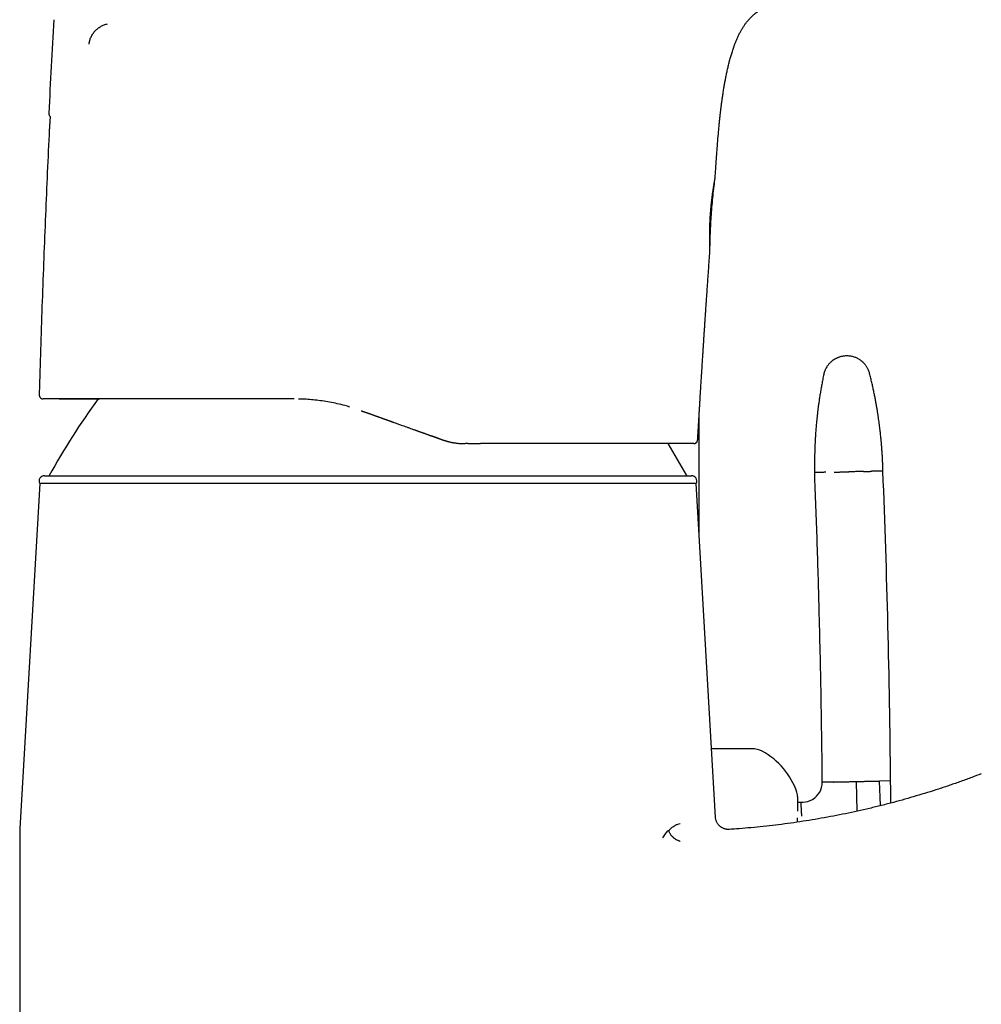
# Model space of a CAD drawing. Header units: millimetres. Extents: x 8 to 722, y 12 to 747.
# Tile 34 of 36: x 549 to 622, y 599 to 674. Entities that reach past the tile are written whole.
import ezdxf

# ---------------------------------------------------------------- set-up
doc = ezdxf.new("R2010")
doc.units = ezdxf.units.MM

msp = doc.modelspace()

# ---------------------------------------------------------------- linework, layer by layer
at = {"color": 7, "linetype": 'Continuous', "lineweight": 30}
for p, q in [((550.674, 645.207), (550.717, 645.203)), ((600.629, 634.917), (600.629, 643.975)), ((580.734, 642.225), (580.275, 642.389)), ((580.826, 642.192), (580.734, 642.225)), ((583.031, 641.803), (582.845, 641.803)), ((583.036, 641.803), (583.042, 641.805)), ((600.22, 641.803), (600.226, 641.804)), ((600.231, 641.804), (600.22, 641.803)), ((600.223, 641.803), (600.223, 641.803)), ((600.507, 642.087), (600.515, 642.086)), ((550.808, 639.364), (600.053, 639.364)), ((550.454, 638.778), (548.964, 612.939)), ((550.454, 638.778), (550.454, 638.778)), ((600.407, 638.778), (550.454, 638.778)), ((601.872, 613.375), (600.407, 638.778)), ((604.629, 618.581), (601.572, 618.581)), ((615.2, 616.139), (614.345, 616.12)), ((610.856, 616.045), (610.001, 616.026)), ((612.649, 613.822), (612.6, 616.083)), ((608.129, 614.504), (608.381, 614.51)), ((608.381, 614.51), (608.533, 614.513)), ((548.931, 611.788), (548.931, 566.564))]:
    msp.add_line(p, q, dxfattribs=at)
for centre, radius, start, end in [((551.443, 666.944), 0.3, 177.12513, 232.67283), ((595.067, 615.411), 50, 143.42685, 151.3752), ((555.794, 615.411), 50, 28.6248, 31.86056), ((550.808, 638.964), 0.4, 90, 207.82679), ((600.053, 638.964), 0.4, 332.17321, 90), ((-170.34, 608.43), 785.578, 0.562279, 2.282355), ((604.629, 616.881), 1.7, 62.06489, 90), ((602.849, 613.524), 5.5, 18.399, 62.06489), ((-113.892, 609.465), 729.122, 0.391133, 0.524465), ((608.501, 616.013), 1.5, 300.29537, 0.51933), ((606.929, 614.881), 1.2, 0, 18.399), ((608.501, 616.013), 1.5, 271.24023, 300.2954), ((568.931, 611.788), 20, 176.69813, 180)]:
    msp.add_arc(centre, radius, start, end, dxfattribs=at)
for points, knots in [([(602.141, 665.944), (602.142, 665.951), (602.144, 665.973), (602.147, 666.003), (602.15, 666.037), (602.153, 666.068), (602.157, 666.101), (602.16, 666.135), (602.163, 666.167), (602.166, 666.193), (602.168, 666.211), (602.169, 666.225), (602.171, 666.238), (602.172, 666.255), (602.174, 666.276), (602.177, 666.301), (602.181, 666.335), (602.185, 666.378), (602.191, 666.433), (602.198, 666.496), (602.212, 666.628), (602.234, 666.822), (602.259, 667.04), (602.281, 667.219), (602.299, 667.36), (602.316, 667.497), (602.333, 667.63), (602.35, 667.755), (602.366, 667.869), (602.38, 667.97), (602.392, 668.059), (602.402, 668.128), (602.409, 668.179), (602.415, 668.218), (602.421, 668.259), (602.427, 668.303), (602.435, 668.353), (602.443, 668.411), (602.467, 668.569), (602.504, 668.805), (602.557, 669.122), (602.61, 669.425), (602.669, 669.736), (602.734, 670.054), (602.806, 670.378), (602.884, 670.704), (602.968, 671.028), (603.059, 671.348), (603.156, 671.663), (603.253, 671.953), (603.349, 672.217), (603.443, 672.456), (603.544, 672.693), (603.652, 672.925), (603.766, 673.147), (603.885, 673.358), (604.009, 673.556), (604.14, 673.746), (604.278, 673.927), (604.421, 674.096), (604.569, 674.253), (604.72, 674.399), (604.874, 674.533), (605.031, 674.656), (605.188, 674.77), (605.346, 674.873), (605.504, 674.968), (605.662, 675.055), (605.813, 675.132), (605.961, 675.202), (606.105, 675.266), (606.252, 675.327), (606.391, 675.381), (606.523, 675.43), (606.646, 675.473), (606.77, 675.515), (606.896, 675.555), (607.003, 675.588), (607.088, 675.613), (607.146, 675.63), (607.193, 675.643), (607.225, 675.652), (607.245, 675.658), (607.258, 675.661), (607.272, 675.665), (607.29, 675.67), (607.313, 675.677), (607.34, 675.684), (607.369, 675.692), (607.425, 675.707), (607.501, 675.727), (607.593, 675.751), (607.674, 675.772), (607.745, 675.789), (607.809, 675.805), (607.865, 675.819), (607.917, 675.831), (607.974, 675.845), (608.035, 675.859), (608.097, 675.873), (608.148, 675.885), (608.189, 675.895), (608.219, 675.901), (608.247, 675.908), (608.271, 675.913), (608.292, 675.918), (608.313, 675.923), (608.342, 675.929), (608.381, 675.938), (608.431, 675.949), (608.49, 675.962), (608.556, 675.976), (608.666, 676.001), (608.821, 676.034), (609.019, 676.076), (609.223, 676.119), (609.402, 676.157), (609.554, 676.188), (609.677, 676.214), (609.797, 676.239), (609.911, 676.263), (610.014, 676.284), (610.108, 676.304), (610.189, 676.321), (610.258, 676.335), (610.318, 676.348), (610.375, 676.359), (610.437, 676.372), (610.503, 676.386), (610.57, 676.4), (610.633, 676.413), (610.696, 676.426), (610.754, 676.439), (610.821, 676.453), (610.896, 676.469), (610.982, 676.486), (611.067, 676.504), (611.154, 676.523), (611.245, 676.542), (611.341, 676.562), (611.445, 676.584), (611.539, 676.604), (611.622, 676.622), (611.694, 676.637), (611.771, 676.653), (611.852, 676.67), (611.938, 676.689), (612.028, 676.708), (612.12, 676.728), (612.205, 676.746), (612.277, 676.761), (612.335, 676.774), (612.38, 676.783), (612.418, 676.791), (612.447, 676.798), (612.469, 676.802), (612.486, 676.806), (612.509, 676.811), (612.544, 676.818), (612.589, 676.828), (612.645, 676.84), (612.712, 676.854), (612.79, 676.871), (612.88, 676.89), (612.98, 676.912), (613.092, 676.936), (613.225, 676.965), (613.374, 676.997), (613.533, 677.031), (613.687, 677.064), (613.835, 677.096), (613.985, 677.128), (614.134, 677.161), (614.283, 677.193), (614.424, 677.223), (614.556, 677.252), (614.677, 677.278), (614.779, 677.299), (614.864, 677.318), (614.935, 677.333), (615.005, 677.348), (615.081, 677.364), (615.165, 677.382), (615.253, 677.401), (615.342, 677.42), (615.426, 677.438), (615.505, 677.455), (615.578, 677.471), (615.644, 677.485), (615.709, 677.499), (615.779, 677.514), (615.86, 677.531), (615.952, 677.551), (616.049, 677.572), (616.147, 677.593), (616.253, 677.615), (616.363, 677.639), (616.478, 677.663), (616.586, 677.686), (616.688, 677.708), (616.788, 677.729), (616.891, 677.751), (617.001, 677.774), (617.12, 677.8), (617.25, 677.827), (617.391, 677.857), (617.538, 677.888), (617.69, 677.92), (617.843, 677.953), (618.034, 677.993), (618.263, 678.041), (618.531, 678.098), (618.802, 678.155), (619.073, 678.213), (619.339, 678.269), (619.578, 678.319), (619.792, 678.364), (619.981, 678.404), (620.163, 678.443), (620.338, 678.48), (620.504, 678.515), (620.646, 678.545), (620.763, 678.57), (620.859, 678.59), (620.957, 678.611), (621.059, 678.632), (621.162, 678.654), (621.265, 678.676), (621.366, 678.698), (621.474, 678.72), (621.587, 678.744), (621.706, 678.77), (621.827, 678.795), (621.946, 678.821), (622.058, 678.844), (622.161, 678.866), (622.257, 678.887), (622.346, 678.906), (622.431, 678.924), (622.532, 678.945), (622.655, 678.971), (622.801, 679.002), (622.96, 679.036), (623.127, 679.072), (623.297, 679.108), (623.463, 679.143), (623.643, 679.182), (623.836, 679.223), (624.042, 679.267), (624.248, 679.311), (624.45, 679.354), (624.652, 679.397), (624.853, 679.44), (625.059, 679.484), (625.272, 679.53), (625.491, 679.577), (625.713, 679.624), (625.935, 679.671), (626.169, 679.721), (626.415, 679.774), (626.669, 679.828), (626.913, 679.88), (627.145, 679.93), (627.367, 679.977), (627.581, 680.023), (627.791, 680.068), (628.179, 680.151), (628.547, 680.229), (628.894, 680.303), (629.046, 680.335), (629.204, 680.369), (629.386, 680.408), (629.596, 680.452), (629.835, 680.503), (630.087, 680.557), (630.351, 680.613), (630.629, 680.672), (630.919, 680.734), (631.199, 680.793), (631.468, 680.85), (631.723, 680.904), (631.985, 680.96), (632.248, 681.016), (632.509, 681.071), (632.762, 681.125), (633.031, 681.182), (633.312, 681.242), (633.605, 681.304), (633.888, 681.364), (634.159, 681.421), (634.419, 681.476), (634.666, 681.529), (634.901, 681.579), (635.126, 681.627), (635.341, 681.672), (635.548, 681.716), (635.745, 681.758), (635.931, 681.798), (636.107, 681.835), (636.274, 681.871), (636.435, 681.905), (636.609, 681.942), (636.794, 681.981), (636.988, 682.023), (637.171, 682.062), (637.342, 682.098), (637.491, 682.13), (637.619, 682.157), (637.735, 682.182), (637.854, 682.207), (637.984, 682.235), (638.128, 682.265), (638.287, 682.299), (638.46, 682.336), (638.647, 682.376), (638.845, 682.418), (639.056, 682.463), (639.275, 682.51), (639.501, 682.558), (639.734, 682.608), (639.979, 682.66), (640.234, 682.714), (640.484, 682.768), (640.729, 682.82), (640.967, 682.87), (641.208, 682.922), (641.452, 682.974), (641.696, 683.026), (642.239, 683.142), (643.012, 683.306), (644.014, 683.52), (644.943, 683.717), (645.867, 683.914), (646.787, 684.109), (647.701, 684.303), (648.61, 684.497), (649.513, 684.689), (650.422, 684.882), (651.333, 685.076), (652.248, 685.271), (653.15, 685.463), (654.041, 685.653), (654.92, 685.84), (655.661, 685.998), (656.263, 686.126), (656.727, 686.224), (657.178, 686.32), (657.616, 686.413), (658.042, 686.504), (658.44, 686.589), (658.81, 686.667), (659.155, 686.741), (659.432, 686.8), (659.646, 686.845), (659.8, 686.878), (659.957, 686.911), (660.121, 686.946), (660.299, 686.984), (660.491, 687.025), (660.698, 687.069), (660.917, 687.116), (661.147, 687.165), (661.388, 687.216), (661.636, 687.269), (661.889, 687.323), (662.147, 687.378), (662.416, 687.435), (662.695, 687.494), (662.984, 687.556), (663.283, 687.62), (663.591, 687.685), (663.91, 687.753), (664.239, 687.823), (664.576, 687.895), (664.921, 687.968), (665.192, 688.026), (665.349, 688.059), (665.389, 688.068)], [0, 0, 0, 0, 0.000289, 0.000914, 0.001298, 0.001721, 0.002183, 0.002684, 0.00316, 0.00352, 0.003782, 0.003927, 0.004101, 0.004333, 0.004624, 0.004973, 0.005381, 0.006037, 0.006804, 0.007681, 0.008669, 0.012294, 0.015787, 0.017806, 0.019776, 0.021698, 0.023571, 0.025353, 0.026935, 0.028349, 0.029595, 0.030673, 0.031219, 0.03176, 0.032311, 0.032907, 0.033617, 0.034443, 0.035321, 0.040252, 0.044388, 0.048648, 0.05303, 0.057525, 0.062124, 0.066795, 0.071434, 0.076031, 0.080596, 0.085141, 0.088705, 0.092267, 0.095827, 0.099383, 0.10293, 0.10619, 0.109435, 0.112656, 0.115806, 0.118871, 0.121854, 0.124757, 0.127584, 0.130337, 0.133021, 0.135637, 0.138187, 0.140675, 0.143119, 0.145273, 0.147451, 0.149658, 0.151897, 0.153715, 0.155557, 0.157425, 0.159321, 0.161238, 0.16231, 0.163205, 0.163926, 0.164473, 0.164704, 0.164882, 0.165093, 0.165475, 0.165897, 0.166426, 0.167016, 0.167598, 0.169631, 0.171541, 0.173332, 0.175009, 0.176567, 0.177775, 0.178906, 0.180176, 0.181492, 0.18276, 0.184103, 0.184723, 0.185368, 0.186003, 0.186494, 0.186847, 0.187208, 0.187614, 0.188263, 0.18901, 0.189862, 0.19082, 0.191881, 0.194628, 0.19744, 0.200324, 0.203288, 0.20502, 0.206782, 0.208521, 0.210132, 0.211613, 0.212968, 0.214199, 0.215183, 0.21608, 0.216934, 0.217934, 0.219103, 0.220141, 0.221225, 0.222247, 0.223206, 0.224102, 0.225545, 0.226914, 0.228299, 0.229703, 0.231146, 0.232728, 0.234373, 0.236118, 0.237196, 0.23831, 0.239482, 0.24077, 0.242045, 0.24342, 0.244861, 0.246163, 0.247294, 0.248105, 0.248797, 0.249369, 0.249823, 0.250159, 0.25038, 0.250733, 0.251234, 0.251877, 0.252673, 0.253626, 0.254735, 0.256001, 0.257426, 0.259008, 0.260749, 0.263072, 0.265329, 0.267509, 0.269614, 0.271643, 0.273865, 0.275989, 0.278017, 0.279917, 0.281647, 0.283209, 0.284318, 0.285322, 0.286292, 0.287383, 0.288601, 0.289946, 0.291198, 0.292444, 0.29359, 0.294638, 0.295587, 0.296468, 0.297436, 0.29863, 0.299958, 0.301411, 0.302835, 0.30418, 0.305956, 0.307581, 0.309115, 0.310569, 0.311952, 0.313399, 0.314957, 0.316627, 0.318495, 0.320485, 0.322595, 0.324751, 0.326921, 0.329106, 0.332852, 0.336642, 0.340477, 0.344351, 0.348133, 0.351775, 0.354537, 0.357214, 0.359804, 0.362303, 0.364671, 0.366903, 0.368327, 0.369688, 0.371021, 0.372477, 0.374074, 0.375429, 0.37687, 0.378399, 0.380016, 0.3817, 0.383503, 0.385198, 0.386784, 0.388261, 0.389629, 0.390888, 0.392057, 0.393276, 0.395195, 0.397285, 0.399546, 0.401976, 0.404415, 0.406779, 0.409067, 0.412092, 0.414975, 0.417851, 0.420835, 0.42359, 0.42643, 0.429357, 0.432369, 0.435468, 0.438651, 0.441804, 0.444862, 0.448616, 0.452216, 0.455661, 0.458953, 0.462089, 0.465078, 0.468034, 0.471002, 0.481546, 0.483634, 0.485758, 0.487986, 0.490322, 0.493518, 0.496895, 0.500454, 0.504196, 0.50812, 0.512227, 0.516517, 0.520015, 0.523626, 0.52735, 0.531124, 0.534809, 0.538399, 0.541895, 0.546198, 0.550348, 0.554344, 0.558189, 0.56188, 0.565356, 0.568685, 0.571866, 0.574899, 0.577842, 0.580631, 0.583266, 0.585748, 0.588111, 0.590387, 0.592578, 0.595501, 0.598256, 0.600842, 0.60326, 0.60551, 0.607159, 0.608728, 0.610408, 0.612245, 0.614237, 0.61652, 0.618979, 0.621614, 0.624424, 0.62741, 0.630571, 0.633713, 0.63701, 0.640465, 0.644075, 0.647842, 0.6511, 0.654467, 0.657917, 0.661368, 0.664815, 0.668257, 0.684425, 0.697636, 0.710778, 0.723851, 0.736855, 0.749789, 0.762653, 0.775445, 0.788108, 0.801211, 0.814148, 0.826918, 0.839522, 0.851959, 0.864228, 0.870959, 0.877513, 0.883892, 0.890094, 0.896122, 0.901973, 0.906978, 0.911846, 0.916578, 0.918762, 0.920916, 0.923098, 0.925421, 0.927886, 0.930657, 0.933588, 0.93668, 0.939932, 0.943345, 0.946919, 0.950435, 0.954094, 0.957895, 0.961839, 0.965925, 0.970153, 0.974524, 0.979037, 0.983691, 0.988488, 0.993337, 0.998323, 1, 1, 1, 1]), ([(551.518, 674.073), (551.454, 672.888), (551.326, 670.517), (551.204, 668.145), (551.143, 666.96)], [0, 0, 0, 0, 0.4999474, 1, 1, 1, 1]), ([(554.215, 672.213), (554.228, 672.306), (554.254, 672.491), (554.352, 672.756), (554.489, 673.003), (554.664, 673.224), (554.872, 673.412), (555.102, 673.565), (555.348, 673.687), (555.522, 673.739), (555.608, 673.765)], [0, 0, 0, 0, 0.125519, 0.251921, 0.378719, 0.505253, 0.630846, 0.755386, 0.878676, 1, 1, 1, 1]), ([(551.261, 666.707), (551.253, 666.623), (551.234, 666.446), (551.212, 666.173), (551.195, 665.927), (551.188, 665.774), (551.185, 665.717)], [0, 0, 0, 0, 0.255473, 0.537012, 0.828631, 1, 1, 1, 1]), ([(551.185, 665.717), (551.179, 665.582), (551.118, 664.358), (551.014, 662.045), (550.873, 658.777), (550.744, 655.509), (550.625, 652.24), (550.518, 648.971), (550.449, 646.728), (550.418, 645.575), (550.417, 645.512)], [0, 0, 0, 0, 0.020081, 0.181833, 0.343587, 0.505341, 0.667095, 0.828848, 0.990601, 1, 1, 1, 1]), ([(601.978, 663.945), (601.982, 664), (602.003, 664.299), (602.045, 664.841), (602.094, 665.452), (602.13, 665.82), (602.143, 665.944)], [0, 0, 0, 0, 0.082118, 0.44798, 0.812828, 1, 1, 1, 1]), ([(601.85, 662.054), (601.853, 662.105), (601.862, 662.235), (601.875, 662.441), (601.891, 662.686), (601.908, 662.938), (601.926, 663.195), (601.939, 663.391), (601.948, 663.526), (601.954, 663.602), (601.958, 663.67), (601.962, 663.724), (601.965, 663.766), (601.967, 663.796), (601.969, 663.82), (601.971, 663.847), (601.974, 663.883), (601.976, 663.918), (601.978, 663.94), (601.978, 663.945)], [0, 0, 0, 0, 0.080317, 0.205389, 0.327319, 0.467861, 0.603771, 0.735055, 0.777361, 0.818664, 0.854997, 0.885508, 0.905375, 0.921373, 0.933463, 0.944513, 0.964649, 0.991525, 1, 1, 1, 1]), ([(601.448, 656.417), (601.448, 656.417), (601.448, 656.419), (601.448, 656.426), (601.448, 656.44), (601.448, 656.459), (601.447, 656.483), (601.446, 656.511), (601.446, 656.544), (601.445, 656.581), (601.443, 656.622), (601.442, 656.667), (601.441, 656.717), (601.44, 656.771), (601.438, 656.829), (601.437, 656.891), (601.436, 656.957), (601.435, 657.027), (601.433, 657.1), (601.433, 657.176), (601.432, 657.256), (601.431, 657.34), (601.431, 657.426), (601.431, 657.516), (601.431, 657.61), (601.432, 657.708), (601.433, 657.811), (601.434, 657.916), (601.436, 658.025), (601.438, 658.136), (601.441, 658.25), (601.445, 658.366), (601.449, 658.483), (601.454, 658.603), (601.459, 658.723), (601.465, 658.846), (601.472, 658.97), (601.48, 659.095), (601.488, 659.221), (601.497, 659.348), (601.507, 659.472), (601.517, 659.593), (601.527, 659.71), (601.537, 659.826), (601.549, 659.943), (601.561, 660.059), (601.573, 660.174), (601.586, 660.288), (601.598, 660.394), (601.61, 660.493), (601.622, 660.585), (601.633, 660.674), (601.648, 660.784), (601.665, 660.912), (601.685, 661.049), (601.702, 661.16), (601.715, 661.249), (601.727, 661.321), (601.738, 661.391), (601.751, 661.473), (601.766, 661.567), (601.783, 661.662), (601.797, 661.744), (601.809, 661.815), (601.82, 661.876), (601.829, 661.929), (601.837, 661.974), (601.843, 662.01), (601.847, 662.032), (601.849, 662.045), (601.849, 662.049), (601.85, 662.051)], [0, 0, 0, 0, 0.000875, 0.013948, 0.027021, 0.040189, 0.053382, 0.066673, 0.079988, 0.092963, 0.105937, 0.119003, 0.132068, 0.145224, 0.158402, 0.17167, 0.18496, 0.198199, 0.211438, 0.224761, 0.238083, 0.251487, 0.264912, 0.278418, 0.291944, 0.306153, 0.320386, 0.334721, 0.349079, 0.363576, 0.378099, 0.392726, 0.407379, 0.421987, 0.43662, 0.451373, 0.466154, 0.481102, 0.49608, 0.511184, 0.526319, 0.540311, 0.554329, 0.568459, 0.582615, 0.596925, 0.611262, 0.625715, 0.640196, 0.652424, 0.664652, 0.676948, 0.689243, 0.710554, 0.731952, 0.751283, 0.763664, 0.776045, 0.788494, 0.800942, 0.822522, 0.844192, 0.863772, 0.882047, 0.900871, 0.919759, 0.938821, 0.957954, 0.976769, 0.988941, 1, 1, 1, 1]), ([(601.449, 656.417), (601.452, 656.642), (601.46, 657.106), (601.483, 657.811), (601.517, 658.531), (601.562, 659.25), (601.619, 659.968), (601.688, 660.685), (601.765, 661.38), (601.823, 661.834), (601.85, 662.051)], [0, 0, 0, 0, 0.119239, 0.24678, 0.374262, 0.501712, 0.629161, 0.756644, 0.884189, 1, 1, 1, 1]), ([(600.52, 642.086), (600.524, 642.165), (600.534, 642.332), (600.548, 642.586), (600.563, 642.846), (600.578, 643.115), (600.594, 643.39), (600.611, 643.671), (600.628, 643.944), (600.644, 644.223), (600.661, 644.508), (600.679, 644.797), (600.695, 645.073), (600.711, 645.337), (600.727, 645.588), (600.741, 645.827), (600.755, 646.053), (600.768, 646.267), (600.781, 646.468), (600.793, 646.656), (600.804, 646.832), (600.814, 646.992), (600.823, 647.137), (600.831, 647.268), (600.839, 647.391), (600.847, 647.51), (600.857, 647.669), (600.87, 647.87), (600.885, 648.118), (600.902, 648.377), (600.919, 648.647), (600.937, 648.929), (600.955, 649.215), (600.974, 649.506), (600.993, 649.802), (601.013, 650.108), (601.034, 650.423), (601.056, 650.755), (601.079, 651.105), (601.104, 651.472), (601.13, 651.848), (601.156, 652.227), (601.182, 652.604), (601.209, 652.996), (601.237, 653.403), (601.266, 653.824), (601.295, 654.236), (601.324, 654.665), (601.355, 655.108), (601.387, 655.566), (601.418, 656), (601.439, 656.281), (601.448, 656.414)], [0, 0, 0, 0, 0.0164478, 0.0350312, 0.0531898, 0.0708981, 0.0911767, 0.1108133, 0.1298122, 0.1481794, 0.1692286, 0.189396, 0.2086853, 0.2270977, 0.2446334, 0.2612917, 0.2770718, 0.2919726, 0.3059935, 0.3191339, 0.3313934, 0.3427721, 0.3526936, 0.361832, 0.3701956, 0.3783955, 0.3868109, 0.4033399, 0.4206421, 0.4387179, 0.4575679, 0.4771928, 0.4975936, 0.51754, 0.5381773, 0.5595059, 0.5815255, 0.6042354, 0.6290748, 0.6546876, 0.6810721, 0.7078043, 0.7341215, 0.7600089, 0.7899694, 0.8193384, 0.848119, 0.8763134, 0.909115, 0.9410855, 0.9722214, 1, 1, 1, 1]), ([(611.826, 648.479), (611.784, 648.477), (611.702, 648.474), (611.582, 648.459), (611.468, 648.437), (611.363, 648.41), (611.265, 648.379), (611.177, 648.345), (611.097, 648.31), (611.026, 648.275), (610.963, 648.241), (610.909, 648.208), (610.86, 648.177), (610.811, 648.143), (610.758, 648.104), (610.7, 648.057), (610.637, 648.002), (610.571, 647.938), (610.503, 647.865), (610.435, 647.782), (610.367, 647.688), (610.303, 647.584), (610.243, 647.47), (610.189, 647.347), (610.143, 647.215), (610.122, 647.123), (610.111, 647.076)], [0, 0, 0, 0, 0.0528249, 0.1035208, 0.1518, 0.1974119, 0.2401442, 0.2798223, 0.3163064, 0.3494886, 0.3792884, 0.4056482, 0.4286097, 0.4526308, 0.4802807, 0.5115416, 0.5463777, 0.5847309, 0.6265144, 0.6716088, 0.7198568, 0.7710604, 0.824979, 0.8813296, 0.9397893, 1, 1, 1, 1]), ([(613.601, 647.151), (613.59, 647.192), (613.568, 647.27), (613.525, 647.383), (613.478, 647.487), (613.428, 647.582), (613.375, 647.669), (613.322, 647.746), (613.269, 647.814), (613.218, 647.874), (613.171, 647.926), (613.127, 647.97), (613.084, 648.01), (613.04, 648.049), (612.988, 648.092), (612.928, 648.137), (612.86, 648.185), (612.781, 648.233), (612.693, 648.282), (612.596, 648.328), (612.488, 648.372), (612.371, 648.41), (612.245, 648.441), (612.111, 648.465), (611.97, 648.479), (611.875, 648.479), (611.826, 648.479)], [0, 0, 0, 0, 0.05232, 0.10254, 0.150377, 0.195581, 0.237935, 0.277257, 0.313395, 0.34623, 0.375669, 0.40164, 0.424317, 0.448574, 0.47642, 0.507849, 0.542845, 0.581364, 0.623341, 0.668673, 0.717219, 0.768794, 0.823165, 0.88005, 0.939119, 1, 1, 1, 1]), ([(610.111, 647.076), (610.084, 646.947), (610.032, 646.693), (609.961, 646.319), (609.897, 645.957), (609.838, 645.608), (609.785, 645.272), (609.739, 644.955), (609.698, 644.657), (609.662, 644.377), (609.63, 644.108), (609.602, 643.852), (609.576, 643.608), (609.554, 643.376), (609.534, 643.156), (609.517, 642.948), (609.502, 642.753), (609.489, 642.571), (609.478, 642.402), (609.468, 642.246), (609.46, 642.102), (609.453, 641.972), (609.448, 641.857), (609.443, 641.754), (609.439, 641.657), (609.435, 641.561), (609.432, 641.464), (609.429, 641.367), (609.424, 641.209), (609.418, 640.989), (609.414, 640.737), (609.412, 640.511), (609.412, 640.312), (609.412, 640.134), (609.414, 639.984), (609.415, 639.891), (609.416, 639.832), (609.416, 639.8), (609.417, 639.762), (609.417, 639.716), (609.418, 639.662), (609.419, 639.623), (609.42, 639.602)], [0, 0, 0, 0, 0.052513, 0.103204, 0.15207, 0.199105, 0.244305, 0.287666, 0.326863, 0.364421, 0.400338, 0.434613, 0.467244, 0.498232, 0.527575, 0.555273, 0.581326, 0.605734, 0.628104, 0.648887, 0.668084, 0.685694, 0.700581, 0.714109, 0.72674, 0.739471, 0.752334, 0.76533, 0.778458, 0.815241, 0.853022, 0.878868, 0.905372, 0.932526, 0.949774, 0.965502, 0.96937, 0.973376, 0.978394, 0.984505, 0.991707, 1, 1, 1, 1]), ([(614.615, 639.714), (614.614, 639.739), (614.613, 639.784), (614.612, 639.848), (614.61, 639.904), (614.609, 639.956), (614.607, 640.019), (614.604, 640.094), (614.601, 640.201), (614.596, 640.331), (614.589, 640.483), (614.582, 640.636), (614.574, 640.787), (614.566, 640.939), (614.554, 641.135), (614.537, 641.372), (614.521, 641.594), (614.507, 641.753), (614.499, 641.857), (614.489, 641.966), (614.478, 642.088), (614.464, 642.226), (614.449, 642.381), (614.431, 642.551), (614.411, 642.734), (614.388, 642.93), (614.362, 643.137), (614.335, 643.352), (614.304, 643.575), (614.27, 643.811), (614.233, 644.058), (614.192, 644.318), (614.146, 644.59), (614.096, 644.873), (614.042, 645.169), (613.982, 645.476), (613.917, 645.792), (613.847, 646.118), (613.771, 646.453), (613.689, 646.799), (613.63, 647.033), (613.601, 647.151)], [0, 0, 0, 0, 0.009781, 0.018102, 0.02531, 0.032183, 0.03875, 0.050758, 0.061729, 0.0817, 0.102699, 0.122318, 0.142718, 0.163025, 0.182877, 0.221215, 0.257729, 0.271574, 0.285138, 0.299334, 0.315133, 0.333995, 0.354727, 0.377329, 0.401802, 0.428145, 0.456359, 0.484674, 0.514651, 0.546291, 0.579592, 0.614553, 0.651174, 0.689452, 0.729387, 0.770975, 0.814214, 0.858285, 0.903943, 0.951182, 1, 1, 1, 1]), ([(550.419, 645.507), (550.419, 645.492), (550.42, 645.46), (550.43, 645.416), (550.445, 645.377), (550.464, 645.342), (550.485, 645.313), (550.506, 645.29), (550.523, 645.275), (550.535, 645.266), (550.543, 645.26), (550.55, 645.255), (550.56, 645.248), (550.572, 645.241), (550.586, 645.233), (550.6, 645.227), (550.614, 645.221), (550.628, 645.216), (550.643, 645.212), (550.657, 645.209), (550.668, 645.207), (550.673, 645.206), (550.674, 645.206)], [0, 0, 0, 0, 0.058949, 0.119504, 0.174032, 0.221337, 0.271915, 0.311169, 0.341253, 0.357772, 0.36943, 0.380334, 0.392554, 0.423379, 0.46508, 0.518844, 0.585213, 0.664468, 0.756776, 0.862242, 0.980943, 1, 1, 1, 1]), ([(569.812, 645.203), (569.636, 645.203), (569.284, 645.203), (568.762, 645.203), (568.246, 645.203), (567.737, 645.203), (567.237, 645.203), (566.746, 645.203), (566.265, 645.203), (565.79, 645.203), (565.322, 645.203), (564.86, 645.203), (564.404, 645.203), (563.954, 645.203), (563.601, 645.203), (563.339, 645.203), (563.168, 645.203), (562.997, 645.203), (562.828, 645.203), (562.66, 645.203), (562.492, 645.203), (562.326, 645.203), (562.064, 645.203), (561.711, 645.203), (561.271, 645.203), (560.838, 645.203), (560.414, 645.203), (560, 645.203), (559.597, 645.203), (559.204, 645.203), (558.819, 645.203), (558.439, 645.203), (558.065, 645.203), (557.696, 645.203), (557.336, 645.203), (556.983, 645.203), (556.639, 645.203), (556.304, 645.203), (555.977, 645.203), (555.66, 645.203), (555.352, 645.203), (555.054, 645.203), (554.766, 645.203), (554.489, 645.203), (554.222, 645.203), (553.967, 645.203), (553.721, 645.203), (553.484, 645.203), (553.256, 645.203), (553.037, 645.203), (552.828, 645.203), (552.652, 645.203), (552.507, 645.203), (552.39, 645.203), (552.276, 645.203), (552.166, 645.203), (552.038, 645.203), (551.897, 645.203), (551.747, 645.203), (551.606, 645.203), (551.476, 645.203), (551.357, 645.203), (551.249, 645.203), (551.151, 645.203), (551.063, 645.203), (550.98, 645.203), (550.904, 645.203), (550.838, 645.203), (550.786, 645.203), (550.748, 645.203), (550.724, 645.203), (550.719, 645.203), (550.717, 645.203)], [0, 0, 0, 0, 0.0164613, 0.032789, 0.0489886, 0.0650659, 0.0810268, 0.0965952, 0.1120631, 0.1274362, 0.1427208, 0.1579228, 0.1730487, 0.1881047, 0.2030973, 0.2089715, 0.2148372, 0.220695, 0.2265452, 0.2323882, 0.2382244, 0.2440543, 0.2498783, 0.2658114, 0.2816707, 0.2974638, 0.3131986, 0.328883, 0.3442461, 0.3595759, 0.3748803, 0.3901669, 0.4057552, 0.4213414, 0.4369337, 0.4525405, 0.4681699, 0.4838302, 0.4995295, 0.5151462, 0.5307363, 0.5463073, 0.5618668, 0.5774223, 0.5927038, 0.607996, 0.6233064, 0.6386419, 0.6540098, 0.6694172, 0.6848712, 0.7003786, 0.7101567, 0.7199604, 0.7297914, 0.7396513, 0.7495418, 0.7652061, 0.7808462, 0.7964684, 0.8120793, 0.8276854, 0.8430146, 0.8583517, 0.873703, 0.8890745, 0.9074088, 0.9257908, 0.9442309, 0.9627391, 0.9813255, 1, 1, 1, 1]), ([(551.935, 645.203), (551.935, 645.203), (551.941, 645.203), (551.959, 645.203), (551.991, 645.203), (552.046, 645.203), (552.12, 645.203), (552.205, 645.203), (552.28, 645.203), (552.343, 645.203), (552.409, 645.203), (552.476, 645.203), (552.539, 645.203), (552.6, 645.203), (552.656, 645.203), (552.709, 645.203), (552.758, 645.203), (552.804, 645.203), (552.851, 645.203), (552.922, 645.203), (553.023, 645.203), (553.158, 645.203), (553.302, 645.203), (553.456, 645.203), (553.62, 645.203), (553.793, 645.203), (553.974, 645.203), (554.163, 645.203), (554.338, 645.203), (554.465, 645.203), (554.532, 645.203), (554.551, 645.203)], [0, 0, 0, 0, 0.000007, 0.020896, 0.041181, 0.061183, 0.108736, 0.156875, 0.185813, 0.214966, 0.244335, 0.273675, 0.301723, 0.328301, 0.353409, 0.377048, 0.399217, 0.420061, 0.440822, 0.461788, 0.512038, 0.563444, 0.614885, 0.667139, 0.720604, 0.775771, 0.832581, 0.889906, 0.947365, 0.985025, 1, 1, 1, 1]), ([(554.548, 645.203), (554.559, 645.203), (554.59, 645.203), (554.638, 645.203), (554.692, 645.203), (554.751, 645.203), (554.817, 645.203), (554.886, 645.203), (554.947, 645.203), (554.989, 645.203), (555.005, 645.203)], [0, 0, 0, 0, 0.073944, 0.215565, 0.34698, 0.507732, 0.657182, 0.795666, 0.923608, 1, 1, 1, 1]), ([(574.061, 644.587), (573.935, 644.624), (573.615, 644.719), (573.099, 644.843), (572.52, 644.961), (571.952, 645.054), (571.398, 645.123), (570.859, 645.169), (570.443, 645.193), (570.207, 645.197), (570.147, 645.197)], [0, 0, 0, 0, 0.098543, 0.250082, 0.398477, 0.54376, 0.683453, 0.820213, 0.954075, 1, 1, 1, 1]), ([(574.911, 644.309), (574.911, 644.309), (574.911, 644.309), (574.912, 644.309), (574.913, 644.309), (574.915, 644.308), (574.917, 644.307), (574.92, 644.306), (574.923, 644.305), (574.927, 644.304), (574.931, 644.302), (574.935, 644.301), (574.939, 644.3), (574.943, 644.298), (574.949, 644.296), (574.957, 644.293), (574.968, 644.289), (574.982, 644.285), (574.996, 644.28), (575.011, 644.274), (575.029, 644.268), (575.048, 644.261), (575.067, 644.254), (575.087, 644.247), (575.11, 644.239), (575.139, 644.229), (575.173, 644.216), (575.209, 644.204), (575.258, 644.186), (575.316, 644.165), (575.381, 644.142), (575.442, 644.12), (575.506, 644.097), (575.575, 644.072), (575.647, 644.046), (575.71, 644.024), (575.768, 644.003), (575.824, 643.983), (575.88, 643.963), (575.93, 643.945), (575.978, 643.928), (576.028, 643.91), (576.076, 643.893), (576.118, 643.878), (576.15, 643.866), (576.183, 643.855), (576.221, 643.841), (576.265, 643.825), (576.324, 643.804), (576.393, 643.78), (576.466, 643.753), (576.532, 643.73), (576.59, 643.709), (576.645, 643.689), (576.699, 643.67), (576.753, 643.651), (576.806, 643.632), (576.861, 643.612), (576.918, 643.591), (576.977, 643.57), (577.035, 643.549), (577.097, 643.527), (577.159, 643.505), (577.218, 643.484), (577.269, 643.466), (577.313, 643.45), (577.353, 643.435), (577.392, 643.421), (577.463, 643.396), (577.565, 643.359), (577.697, 643.312), (577.83, 643.265), (577.983, 643.21), (578.157, 643.148), (578.36, 643.075), (578.563, 643.002), (578.775, 642.926), (578.94, 642.867), (579.066, 642.822), (579.14, 642.795), (579.209, 642.77), (579.277, 642.746), (579.344, 642.722), (579.411, 642.698), (579.473, 642.676), (579.528, 642.656), (579.575, 642.639), (579.62, 642.623), (579.668, 642.606), (579.722, 642.587), (579.782, 642.565), (579.848, 642.542), (579.915, 642.517), (579.982, 642.493), (580.047, 642.47), (580.115, 642.446), (580.188, 642.419), (580.267, 642.391), (580.344, 642.363), (580.417, 642.337), (580.482, 642.314), (580.536, 642.294), (580.587, 642.276), (580.635, 642.259), (580.687, 642.24), (580.74, 642.221), (580.792, 642.203), (580.843, 642.184), (580.893, 642.166), (580.941, 642.15), (580.984, 642.135), (581.021, 642.122), (581.055, 642.11), (581.087, 642.099), (581.12, 642.088), (581.159, 642.075), (581.204, 642.06), (581.249, 642.046), (581.287, 642.034), (581.314, 642.025), (581.336, 642.019), (581.354, 642.013), (581.374, 642.008), (581.396, 642.001), (581.423, 641.993), (581.455, 641.984), (581.493, 641.974), (581.537, 641.962), (581.587, 641.949), (581.642, 641.935), (581.692, 641.924), (581.724, 641.917), (581.735, 641.914)], [0, 0, 0, 0, 0.004813, 0.015402, 0.025548, 0.033136, 0.040858, 0.049297, 0.058921, 0.065539, 0.072517, 0.078722, 0.083755, 0.087844, 0.093949, 0.100645, 0.108152, 0.116626, 0.12406, 0.131155, 0.137584, 0.143375, 0.148467, 0.152234, 0.156413, 0.161306, 0.166704, 0.172228, 0.177155, 0.186544, 0.195248, 0.202252, 0.209881, 0.219587, 0.228806, 0.23718, 0.243846, 0.251068, 0.258723, 0.265179, 0.270464, 0.276929, 0.284539, 0.289012, 0.292945, 0.296776, 0.301515, 0.307207, 0.313681, 0.323773, 0.333313, 0.341439, 0.348572, 0.355351, 0.362241, 0.369137, 0.375799, 0.382446, 0.389947, 0.397635, 0.4047, 0.412238, 0.421123, 0.428188, 0.43467, 0.440347, 0.444964, 0.44972, 0.455251, 0.471635, 0.488481, 0.505058, 0.521988, 0.546268, 0.570728, 0.598884, 0.62303, 0.651167, 0.661392, 0.670672, 0.67917, 0.687618, 0.696102, 0.704622, 0.713141, 0.719481, 0.725394, 0.730883, 0.736736, 0.743519, 0.751232, 0.759458, 0.768478, 0.776828, 0.78471, 0.793228, 0.802553, 0.812393, 0.822837, 0.831874, 0.839911, 0.84751, 0.852887, 0.859454, 0.866298, 0.873226, 0.880386, 0.887064, 0.894011, 0.900439, 0.90613, 0.911442, 0.915329, 0.919407, 0.923629, 0.928413, 0.934122, 0.940711, 0.945265, 0.948601, 0.95089, 0.953152, 0.955558, 0.958108, 0.961431, 0.965376, 0.970058, 0.975477, 0.981633, 0.988526, 0.995945, 1, 1, 1, 1]), ([(581.735, 641.914), (581.747, 641.912), (581.777, 641.905), (581.825, 641.896), (581.88, 641.885), (581.95, 641.872), (582.041, 641.858), (582.155, 641.843), (582.279, 641.829), (582.413, 641.818), (582.555, 641.81), (582.697, 641.805), (582.791, 641.804), (582.835, 641.804)], [0, 0, 0, 0, 0.031198, 0.080909, 0.129791, 0.177853, 0.271884, 0.375204, 0.487705, 0.609222, 0.73954, 0.878564, 1, 1, 1, 1]), ([(583.042, 641.804), (583.248, 641.804), (583.566, 641.803), (583.882, 641.803), (583.993, 641.803)], [0, 0, 0, 0, 0.648012, 1, 1, 1, 1]), ([(583.091, 641.803), (583.095, 641.803), (583.107, 641.803), (583.129, 641.803), (583.159, 641.803), (583.198, 641.803), (583.241, 641.803), (583.286, 641.803), (583.331, 641.803), (583.372, 641.803), (583.407, 641.803), (583.432, 641.803), (583.455, 641.803), (583.482, 641.803), (583.519, 641.803), (583.562, 641.803), (583.609, 641.803), (583.647, 641.803), (583.669, 641.803), (583.676, 641.803)], [0, 0, 0, 0, 0.023834, 0.062989, 0.117207, 0.185368, 0.266924, 0.340413, 0.421995, 0.496846, 0.555676, 0.598487, 0.62754, 0.673098, 0.734497, 0.810794, 0.890229, 0.969281, 1, 1, 1, 1]), ([(600.22, 641.803), (600.22, 641.803), (600.22, 641.803), (600.205, 641.803), (600.18, 641.803), (600.144, 641.803), (600.097, 641.803), (600.038, 641.803), (599.969, 641.803), (599.888, 641.803), (599.797, 641.803), (599.726, 641.803), (599.681, 641.803), (599.667, 641.803), (599.653, 641.803), (599.639, 641.803), (599.625, 641.803), (599.609, 641.803), (599.563, 641.803), (599.479, 641.803), (599.349, 641.803), (599.21, 641.803), (599.092, 641.803), (599.02, 641.803), (598.993, 641.803), (598.985, 641.803), (598.977, 641.803), (598.968, 641.803), (598.96, 641.803), (598.898, 641.803), (598.78, 641.803), (598.595, 641.803), (598.401, 641.803), (598.233, 641.803), (598.098, 641.803), (598, 641.803), (597.901, 641.803), (597.799, 641.803), (597.692, 641.803), (597.579, 641.803), (597.428, 641.803), (597.239, 641.803), (597.009, 641.803), (596.772, 641.803), (596.527, 641.803), (596.275, 641.803), (596.014, 641.803), (595.751, 641.803), (595.486, 641.803), (595.218, 641.803), (595.017, 641.803), (594.888, 641.803), (594.835, 641.803), (594.781, 641.803), (594.727, 641.803), (594.673, 641.803), (594.618, 641.803), (594.468, 641.803), (594.248, 641.803), (593.953, 641.803), (593.682, 641.803), (593.473, 641.803), (593.33, 641.803), (593.256, 641.803), (593.182, 641.803), (593.112, 641.803), (592.991, 641.803), (592.804, 641.803), (592.545, 641.803), (592.269, 641.803), (591.991, 641.803), (591.708, 641.803), (591.422, 641.803), (591.132, 641.803), (590.838, 641.803), (590.55, 641.803), (590.271, 641.803), (590.066, 641.803), (589.93, 641.803), (589.853, 641.803), (589.77, 641.803), (589.68, 641.803), (589.588, 641.803), (589.485, 641.803), (589.371, 641.803), (589.245, 641.803), (589.117, 641.803), (588.986, 641.803), (588.85, 641.803), (588.708, 641.803), (588.563, 641.803), (588.333, 641.803), (588.016, 641.803), (587.605, 641.803), (587.294, 641.803), (587.09, 641.803), (586.995, 641.803), (586.899, 641.803), (586.804, 641.803), (586.719, 641.803), (586.554, 641.803), (586.322, 641.803), (586.013, 641.803), (585.713, 641.803), (585.407, 641.803), (585.098, 641.803), (584.796, 641.803), (584.481, 641.803), (584.215, 641.803), (584.045, 641.803), (583.992, 641.803)], [0, 0, 0, 0, 0.0183009, 0.0365547, 0.0547685, 0.0729495, 0.0911049, 0.109242, 0.127368, 0.1455036, 0.1633527, 0.1811793, 0.1834191, 0.1856588, 0.1878982, 0.1901374, 0.1923764, 0.1946172, 0.1975475, 0.2136265, 0.2318261, 0.2499569, 0.2658614, 0.2728459, 0.2737599, 0.2746739, 0.2755877, 0.2765014, 0.2774149, 0.2783284, 0.2963374, 0.3142785, 0.3321601, 0.3499903, 0.3579814, 0.3659646, 0.3739406, 0.3819103, 0.3898745, 0.3984615, 0.4072931, 0.4230147, 0.4386786, 0.4542913, 0.469859, 0.4853883, 0.5008855, 0.5163572, 0.5309103, 0.5455035, 0.5601427, 0.5629089, 0.565677, 0.568447, 0.5712191, 0.5739931, 0.5767691, 0.5796369, 0.5967952, 0.609786, 0.6227744, 0.6357644, 0.6391945, 0.6426251, 0.6460563, 0.6494785, 0.6521555, 0.6626604, 0.6747516, 0.6868235, 0.6988794, 0.7109224, 0.7229556, 0.7349822, 0.7470054, 0.7590284, 0.7699308, 0.7805758, 0.7833215, 0.7860498, 0.7895222, 0.7930659, 0.796625, 0.8001995, 0.8050113, 0.8098512, 0.8147194, 0.8196162, 0.8248445, 0.8302492, 0.8356947, 0.8411812, 0.8560144, 0.8711457, 0.8865793, 0.8900157, 0.8934669, 0.8969331, 0.9004142, 0.9036954, 0.9062057, 0.9181858, 0.928693, 0.9393804, 0.9502489, 0.9612991, 0.9720499, 0.9822099, 0.9944845, 1, 1, 1, 1]), ([(600.226, 641.803), (600.229, 641.803), (600.235, 641.803), (600.244, 641.804), (600.254, 641.805), (600.264, 641.806), (600.274, 641.808), (600.283, 641.81), (600.293, 641.813), (600.303, 641.815), (600.312, 641.818), (600.32, 641.821), (600.325, 641.823), (600.331, 641.826), (600.343, 641.83), (600.357, 641.837), (600.374, 641.847), (600.394, 641.86), (600.417, 641.878), (600.443, 641.904), (600.469, 641.938), (600.493, 641.98), (600.511, 642.031), (600.515, 642.067), (600.517, 642.086)], [0, 0, 0, 0, 0.091474, 0.191551, 0.281116, 0.360195, 0.428823, 0.487057, 0.534987, 0.572783, 0.600802, 0.611414, 0.620044, 0.627147, 0.638018, 0.658734, 0.678962, 0.704576, 0.737304, 0.777511, 0.824855, 0.878599, 0.937537, 1, 1, 1, 1]), ([(610.272, 639.62), (610.228, 639.62), (610.14, 639.618), (610.021, 639.615), (609.912, 639.613), (609.813, 639.611), (609.726, 639.609), (609.649, 639.607), (609.581, 639.606), (609.524, 639.604), (609.477, 639.603), (609.444, 639.603), (609.424, 639.602), (609.421, 639.602), (609.42, 639.602)], [0, 0, 0, 0, 0.0800108, 0.1600542, 0.2401203, 0.3201993, 0.4002812, 0.4803562, 0.5604144, 0.6484473, 0.7364351, 0.824365, 0.9122243, 1, 1, 1, 1]), ([(610.001, 616.026), (609.989, 617.127), (609.965, 619.328), (609.912, 622.629), (609.846, 625.93), (609.771, 628.995), (609.692, 631.824), (609.61, 634.417), (609.52, 637.01), (609.453, 638.738), (609.42, 639.602)], [0, 0, 0, 0, 0.139996, 0.279997, 0.419999, 0.560002, 0.670004, 0.780005, 0.890004, 1, 1, 1, 1]), ([(610.901, 639.634), (610.942, 639.635), (611.026, 639.637), (611.16, 639.64), (611.299, 639.643), (611.441, 639.646), (611.586, 639.649), (611.731, 639.652), (611.875, 639.655), (611.97, 639.657), (612.017, 639.658)], [0, 0, 0, 0, 0.128371, 0.256828, 0.38483, 0.511835, 0.637322, 0.7608, 0.881824, 1, 1, 1, 1]), ([(613.134, 639.682), (613.092, 639.682), (613.009, 639.68), (612.875, 639.677), (612.736, 639.674), (612.593, 639.671), (612.449, 639.668), (612.304, 639.664), (612.16, 639.661), (612.064, 639.659), (612.017, 639.658)], [0, 0, 0, 0, 0.128371, 0.256828, 0.38483, 0.511835, 0.637322, 0.7608, 0.881824, 1, 1, 1, 1]), ([(613.134, 639.682), (613.173, 639.683), (613.253, 639.685), (613.361, 639.687), (613.458, 639.689), (613.544, 639.691), (613.617, 639.693), (613.678, 639.694), (613.727, 639.695), (613.751, 639.696), (613.762, 639.696)], [0, 0, 0, 0, 0.131904, 0.262655, 0.391776, 0.518841, 0.643479, 0.765379, 0.884286, 1, 1, 1, 1]), ([(614.615, 639.714), (614.614, 639.714), (614.612, 639.714), (614.594, 639.714), (614.567, 639.713), (614.529, 639.713), (614.48, 639.712), (614.419, 639.71), (614.346, 639.709), (614.258, 639.707), (614.154, 639.705), (614.037, 639.702), (613.908, 639.699), (613.811, 639.697), (613.762, 639.696)], [0, 0, 0, 0, 0.079793, 0.159655, 0.239578, 0.319552, 0.399567, 0.479613, 0.559681, 0.647769, 0.735858, 0.823935, 0.911986, 1, 1, 1, 1]), ([(602.526, 586.827), (603.133, 587.095), (604.586, 587.736), (606.89, 588.737), (609.437, 589.832), (611.99, 590.915), (614.547, 591.987), (617.06, 593.027), (619.529, 594.036), (621.953, 595.014), (624.382, 595.983), (626.814, 596.941), (629.251, 597.888), (631.691, 598.825), (634.136, 599.752), (636.584, 600.669), (639.036, 601.575), (641.478, 602.465), (643.908, 603.34), (646.328, 604.199), (648.751, 605.049), (651.192, 605.893), (653.651, 606.732), (656.129, 607.565), (658.611, 608.388), (661.095, 609.201), (663.569, 609.998), (666.031, 610.78), (668.481, 611.547), (670.935, 612.303), (673.408, 613.055), (675.901, 613.801), (678.414, 614.542), (680.931, 615.271), (683.45, 615.991), (685.973, 616.699), (688.203, 617.316), (689.595, 617.693), (690.143, 617.841)], [0, 0, 0, 0, 0.021407, 0.051211, 0.081014, 0.110817, 0.14062, 0.170423, 0.198523, 0.226623, 0.254723, 0.282823, 0.310924, 0.339024, 0.367124, 0.395224, 0.423324, 0.451424, 0.479022, 0.506621, 0.534219, 0.561817, 0.589917, 0.618018, 0.646118, 0.674218, 0.702318, 0.729916, 0.757514, 0.785113, 0.812711, 0.840873, 0.869034, 0.897196, 0.925357, 0.953519, 0.98168, 1, 1, 1, 1]), ([(622.098, 616.668), (621.862, 616.577), (621.347, 616.38), (620.547, 616.089), (619.702, 615.794), (618.852, 615.51), (617.999, 615.239), (617.142, 614.978), (616.282, 614.73), (615.404, 614.49), (614.51, 614.258), (613.598, 614.036), (612.684, 613.827), (611.766, 613.631), (610.846, 613.448), (609.923, 613.279), (608.998, 613.123), (608.071, 612.98), (607.141, 612.85), (606.21, 612.734), (605.278, 612.631), (604.362, 612.544), (603.581, 612.479), (603.112, 612.448), (602.937, 612.436)], [0, 0, 0, 0, 0.038588, 0.084051, 0.129515, 0.174978, 0.220442, 0.265906, 0.311369, 0.356833, 0.404461, 0.45209, 0.499718, 0.547347, 0.594975, 0.642604, 0.690232, 0.737861, 0.785489, 0.833118, 0.880746, 0.928375, 0.973282, 1, 1, 1, 1]), ([(612.6, 616.083), (612.648, 616.084), (612.743, 616.086), (612.887, 616.089), (613.032, 616.092), (613.176, 616.095), (613.319, 616.098), (613.458, 616.101), (613.592, 616.104), (613.675, 616.106), (613.717, 616.107)], [0, 0, 0, 0, 0.118176, 0.2392, 0.362678, 0.488165, 0.61517, 0.743172, 0.871629, 1, 1, 1, 1]), ([(613.717, 616.107), (613.757, 616.108), (613.836, 616.109), (613.944, 616.112), (614.041, 616.114), (614.127, 616.116), (614.2, 616.117), (614.261, 616.119), (614.31, 616.12), (614.334, 616.12), (614.345, 616.12)], [0, 0, 0, 0, 0.131904, 0.262655, 0.391776, 0.518841, 0.643479, 0.765379, 0.884286, 1, 1, 1, 1]), ([(614.423, 614.239), (614.422, 614.317), (614.414, 614.67), (614.39, 615.297), (614.36, 615.846), (614.345, 616.12)], [0, 0, 0, 0, 0.123397, 0.563112, 1, 1, 1, 1]), ([(610.856, 616.045), (610.867, 616.045), (610.89, 616.046), (610.94, 616.047), (611.001, 616.048), (611.074, 616.05), (611.16, 616.051), (611.257, 616.053), (611.365, 616.056), (611.444, 616.058), (611.484, 616.058)], [0, 0, 0, 0, 0.115714, 0.234621, 0.356521, 0.481159, 0.608224, 0.737345, 0.868096, 1, 1, 1, 1]), ([(611.484, 616.058), (611.526, 616.059), (611.609, 616.061), (611.743, 616.064), (611.882, 616.067), (612.024, 616.07), (612.169, 616.073), (612.314, 616.076), (612.458, 616.079), (612.553, 616.082), (612.6, 616.083)], [0, 0, 0, 0, 0.128371, 0.256828, 0.38483, 0.511835, 0.637322, 0.7608, 0.881824, 1, 1, 1, 1]), ([(608.129, 613.823), (608.129, 613.845), (608.129, 613.911), (608.129, 614.021), (608.129, 614.152), (608.129, 614.28), (608.129, 614.395), (608.129, 614.499), (608.129, 614.586), (608.129, 614.658), (608.129, 614.716), (608.129, 614.766), (608.129, 614.807), (608.129, 614.839), (608.129, 614.861), (608.129, 614.875), (608.129, 614.881), (608.129, 614.881), (608.129, 614.881)], [0, 0, 0, 0, 0.032006, 0.094819, 0.171697, 0.2484, 0.325058, 0.401804, 0.478767, 0.54285, 0.606795, 0.670679, 0.734578, 0.798568, 0.862724, 0.916512, 0.970199, 1, 1, 1, 1]), ([(608.443, 613.434), (608.44, 613.486), (608.434, 613.591), (608.426, 613.733), (608.418, 613.864), (608.411, 613.984), (608.405, 614.092), (608.4, 614.189), (608.395, 614.27), (608.391, 614.335), (608.388, 614.39), (608.385, 614.435), (608.383, 614.469), (608.382, 614.492), (608.381, 614.507), (608.381, 614.509), (608.381, 614.51)], [0, 0, 0, 0, 0.082076, 0.164185, 0.246188, 0.327948, 0.409393, 0.490501, 0.571134, 0.634072, 0.696568, 0.758488, 0.819795, 0.880485, 0.940554, 1, 1, 1, 1]), ([(602.937, 612.435), (602.918, 612.434), (602.883, 612.432), (602.835, 612.433), (602.798, 612.435), (602.767, 612.438), (602.731, 612.442), (602.684, 612.449), (602.616, 612.464), (602.537, 612.488), (602.45, 612.523), (602.381, 612.559), (602.327, 612.593), (602.284, 612.622), (602.237, 612.658), (602.187, 612.702), (602.134, 612.754), (602.082, 612.816), (602.03, 612.888), (601.982, 612.969), (601.94, 613.06), (601.907, 613.159), (601.882, 613.265), (601.876, 613.338), (601.872, 613.375)], [0, 0, 0, 0, 0.0371096, 0.0677347, 0.0915045, 0.1089627, 0.1258693, 0.1609398, 0.1985289, 0.2579131, 0.3173477, 0.3765296, 0.4059741, 0.4383025, 0.4755279, 0.5176132, 0.5644663, 0.6159226, 0.6717293, 0.7315333, 0.7948738, 0.8611842, 0.9298039, 1, 1, 1, 1]), ([(608.109, 612.988), (608.109, 612.992), (608.108, 613.055), (608.106, 613.166), (608.103, 613.276), (608.102, 613.327), (608.102, 613.329)], [0, 0, 0, 0, 0.032514, 0.502467, 0.97687, 1, 1, 1, 1]), ([(597.859, 611.786), (597.928, 611.893), (598.064, 612.109), (598.209, 612.279), (598.281, 612.364)], [0, 0, 0, 0, 0.499767, 1, 1, 1, 1]), ([(598.281, 612.364), (598.289, 612.364), (598.299, 612.363), (598.309, 612.354), (598.313, 612.347), (598.314, 612.344), (598.315, 612.342)], [0, 0, 0, 0, 0.606082, 0.819687, 0.912136, 1, 1, 1, 1]), ([(598.315, 612.342), (598.387, 612.416), (598.53, 612.562), (598.748, 612.721), (598.967, 612.834), (599.112, 612.866), (599.184, 612.881)], [0, 0, 0, 0, 0.251528, 0.500119, 0.748648, 1, 1, 1, 1]), ([(599.197, 611.528), (599.174, 611.534), (599.13, 611.545), (599.065, 611.567), (598.994, 611.596), (598.921, 611.632), (598.852, 611.671), (598.798, 611.707), (598.756, 611.738), (598.727, 611.761), (598.708, 611.776), (598.698, 611.785), (598.688, 611.793), (598.679, 611.801), (598.671, 611.808), (598.663, 611.815), (598.632, 611.844), (598.579, 611.898), (598.51, 611.98), (598.449, 612.067), (598.397, 612.158), (598.354, 612.249), (598.333, 612.311), (598.322, 612.342)], [0, 0, 0, 0, 0.059162, 0.115961, 0.170058, 0.245484, 0.313369, 0.358785, 0.399489, 0.435357, 0.446332, 0.456746, 0.466599, 0.475889, 0.484613, 0.492772, 0.500364, 0.584202, 0.668463, 0.752654, 0.836284, 0.918878, 1, 1, 1, 1])]:
    msp.add_open_spline(points, degree=3, knots=knots, dxfattribs=at)

doc.saveas('drawing.dxf')
